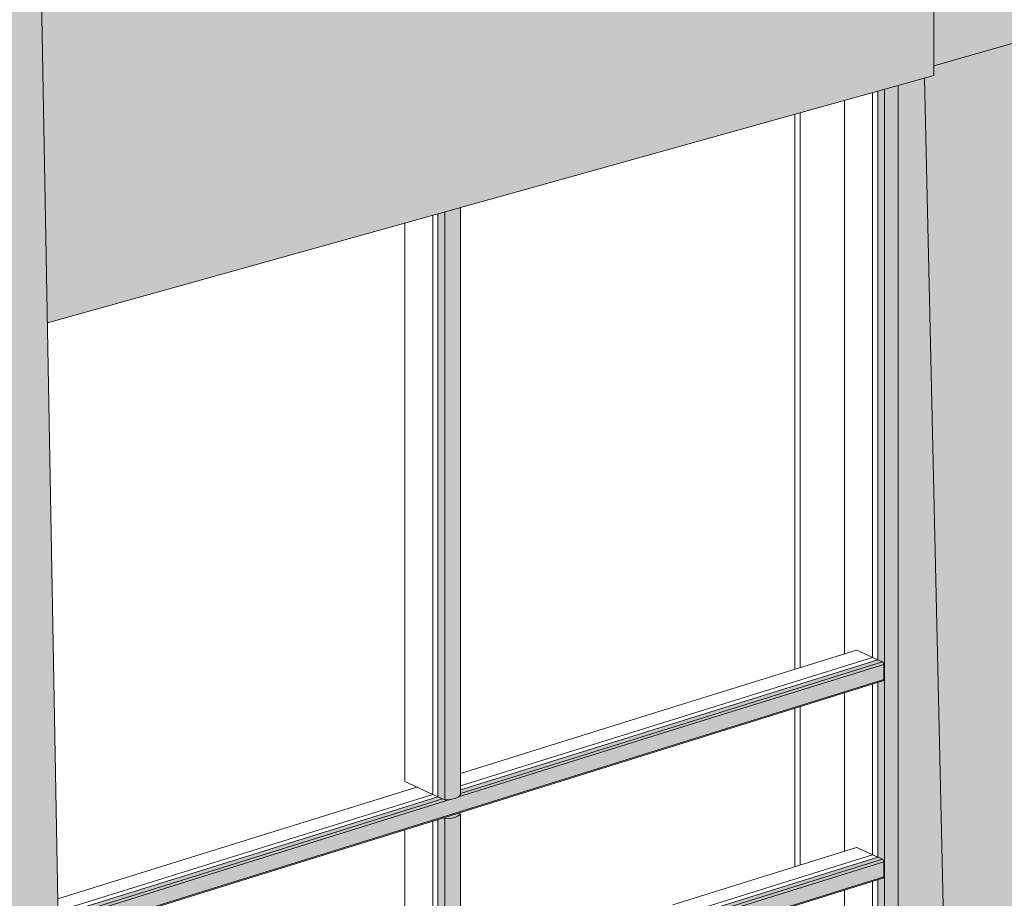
# Model space of a CAD drawing. Header units: millimetres. Extents: x -8357841 to -8326977, y -719205 to 18175.
# Tile 7 of 35: x -8339282 to -8336859, y -715760 to -713599. Entities that reach past the tile are written whole.
import ezdxf

# ---------------------------------------------------------------- set-up
doc = ezdxf.new("R2010")
doc.units = ezdxf.units.MM
for name, color, linetype, lineweight in [('Импосты витража', 7, 'Continuous', 18), ('Обобщенные модели', 7, 'Continuous', 18), ('Панели витража', 7, 'Continuous', 18)]:
    doc.layers.add(name, color=color, linetype=linetype, lineweight=lineweight)

# ---------------------------------------------------------------- blocks, each defined once
blk = doc.blocks.new('Корп 1_Кассеты трапецевидные - Корп 1_Кассеты трапецевидные_Цвет 4-21129533-Корпус 2_ Фрагмент 1')
at = {"layer": 'Обобщенные модели', "true_color": 0xcbd0cc}
for points in [[(-9256565.5, -713122), (-9254686.4, -712597.7), (-9254845.1, -712524.5), (-9256565.5, -713061.5), (-9256565.5, -713101.2)], [(-9256866.7, -714344.1), (-9254686.4, -713735.8), (-9254686.4, -712597.7), (-9256565.5, -713122), (-9256565.5, -713125), (-9256927.5, -713237.9), (-9256886.2, -713256.9), (-9256868.7, -714235.8)]]:
    blk.add_hatch(color=254, dxfattribs=at).paths.add_polyline_path(points)
at = {"layer": 'Обобщенные модели'}
for p, q in [((-9254845.1, -712524.5), (-9256565.6, -713060.7)), ((-9254843.9, -712525.1), (-9254845.1, -712524.5)), ((-9254686.4, -712597.7), (-9254843.9, -712525.1)), ((-9256565.5, -713122), (-9254686.4, -712597.7)), ((-9254686.4, -712597.7), (-9254686.4, -713735.8)), ((-9254686.4, -713735.8), (-9256866.7, -714344.1))]:
    blk.add_line(p, q, dxfattribs=at)
blk = doc.blocks.new('Корп 1_Кассеты трапецевидные - Корп 1_Кассеты трапецевидные_Цвет 3-21129535-Корпус 2_ Фрагмент 1')
at = {"layer": 'Обобщенные модели', "true_color": 0x5d6970}
blk.add_hatch(color=251, dxfattribs=at).paths.add_polyline_path([(-9254686.4, -713711.9), (-9251911.1, -712920), (-9251911.1, -711781.9), (-9253627.4, -712271.6), (-9253626.4, -712303.6), (-9254615.3, -712611.8), (-9254693.3, -712575.8), (-9254710.4, -712580.7), (-9254710.4, -712586.7), (-9254686.4, -712597.7), (-9254686.4, -713689.2)])
at = {"layer": 'Обобщенные модели'}
blk.add_line((-9251911.1, -712920), (-9254686.4, -713711.9), dxfattribs=at)
blk = doc.blocks.new('Корп 1_Кассеты трапецевидные - Корп 1_Кассеты трапецевидные_Цвет 2-21122006-Корпус 2_ Фрагмент 1')
at = {"layer": 'Обобщенные модели', "true_color": 0x51565c}
for points in [[(-9254615.3, -717878.5), (-9253626.4, -717570.3), (-9253720.5, -713436.3), (-9254686.4, -713711.9), (-9254686.4, -713735.8), (-9254709.4, -713742.3), (-9254617.3, -717790)], [(-9254615.3, -717878.5), (-9254709.4, -713742.3), (-9254774.1, -713760.3), (-9254774.1, -717805.2), (-9254710.6, -717834.5)]]:
    blk.add_hatch(color=251, dxfattribs=at).paths.add_polyline_path(points)
at = {"layer": 'Обобщенные модели'}
for p, q in [((-9253720.5, -713436.3), (-9253626.4, -717570.3)), ((-9254615.3, -717878.5), (-9254709.4, -713742.3)), ((-9254774.1, -713760.3), (-9254774.1, -717805.2)), ((-9253626.4, -717570.3), (-9254615.3, -717878.5)), ((-9254774.1, -717805.2), (-9254772.8, -717805.8)), ((-9254772.8, -717805.8), (-9254615.3, -717878.5))]:
    blk.add_line(p, q, dxfattribs=at)
blk = doc.blocks.new('Корп 1_Кассеты трапецевидные - Корп 1_Кассеты трапецевидные_Цвет 2-21114884-Корпус 2_ Фрагмент 1')
at = {"layer": 'Обобщенные модели', "true_color": 0x51565c}
blk.add_hatch(color=251, dxfattribs=at).paths.add_polyline_path([(-9257710.3, -718850.5), (-9256790.9, -718564), (-9256886.2, -713256.9), (-9257805.6, -713543.5), (-9257805.3, -713559.6), (-9257792.1, -713565.7), (-9257792.1, -714296.4), (-9257712.6, -718723.2)])
at = {"layer": 'Обобщенные модели'}
blk.add_line((-9256886.2, -713256.9), (-9256790.9, -718564), dxfattribs=at)
blk = doc.blocks.new('Панель_Стеклопакет_Агрисовгаз - Панель_Стеклопакет_Агрисовгаз-21032052-Корпус 2_ Фрагмент 1')
at = {"layer": 'Панели витража', "color": 250, "true_color": 0x212527}
for p, q in [((-9255918.6, -715570.2), (-9255918.6, -715990.5)), ((-9255918.6, -715990.5), (-9256832, -716275.2)), ((-9255918.6, -715990.5), (-9255905.9, -715996.3))]:
    blk.add_line(p, q, dxfattribs=at)
at = {"layer": 'Панели витража'}
for p, q in [((-9255905.9, -715996.3), (-9255905.9, -715566.3)), ((-9256831.9, -716284.9), (-9255905.9, -715996.3))]:
    blk.add_line(p, q, dxfattribs=at)
blk = doc.blocks.new('Панель_Стеклопакет_Агрисовгаз - Панель_Стеклопакет_Агрисовгаз-21032073-Корпус 2_ Фрагмент 1')
at = {"layer": 'Панели витража', "color": 250, "true_color": 0x212527}
for p, q in [((-9254836.8, -715233), (-9254836.8, -715653.3)), ((-9254836.8, -715653.3), (-9255850.8, -715969.3)), ((-9254836.8, -715653.3), (-9254824.1, -715659.2))]:
    blk.add_line(p, q, dxfattribs=at)
at = {"layer": 'Панели витража'}
for p, q in [((-9254824.1, -715659.2), (-9254824.1, -715229.1)), ((-9255850.8, -715979.2), (-9254824.1, -715659.2))]:
    blk.add_line(p, q, dxfattribs=at)
blk = doc.blocks.new('Панель_Стеклопакет_Агрисовгаз - Панель_Стеклопакет_Агрисовгаз-21032053-Корпус 2_ Фрагмент 1')
at = {"layer": 'Панели витража', "color": 250, "true_color": 0x212527}
for p, q in [((-9255918.6, -714079.6), (-9255918.6, -715504.7)), ((-9255918.6, -715504.7), (-9256840.7, -715792.1)), ((-9255918.6, -715504.7), (-9255905.9, -715510.6))]:
    blk.add_line(p, q, dxfattribs=at)
at = {"layer": 'Панели витража'}
for p, q in [((-9255905.9, -715510.6), (-9255905.9, -714076.1)), ((-9256840.5, -715801.9), (-9255905.9, -715510.6))]:
    blk.add_line(p, q, dxfattribs=at)
blk = doc.blocks.new('Панель_Стеклопакет_Агрисовгаз - Панель_Стеклопакет_Агрисовгаз-21032074-Корпус 2_ Фрагмент 1')
at = {"layer": 'Панели витража', "color": 250, "true_color": 0x212527}
for p, q in [((-9254836.8, -713777.8), (-9254836.8, -715167.5)), ((-9254836.8, -715167.5), (-9255850.8, -715483.6)), ((-9254836.8, -715167.5), (-9254824.1, -715173.4))]:
    blk.add_line(p, q, dxfattribs=at)
at = {"layer": 'Панели витража'}
for p, q in [((-9254824.1, -715173.4), (-9254824.1, -713774.3)), ((-9255850.8, -715493.4), (-9254824.1, -715173.4))]:
    blk.add_line(p, q, dxfattribs=at)
blk = doc.blocks.new('Прямоугольный импост - Стойка_90103-20977952-Корпус 2_ Фрагмент 1')
at = {"layer": 'Импосты витража', "true_color": 0x373f43}
for points in [[(-9254807.6, -717818.1), (-9254807.6, -715689.9), (-9254809.5, -715689), (-9254809.9, -715709.7), (-9254811.9, -715711.1), (-9254824.1, -715714.9), (-9254824.1, -717764.2), (-9254811.1, -717770.8), (-9254809.6, -717774.3), (-9254809.5, -717783.4), (-9254809.9, -717814.7), (-9254810.4, -717816.8), (-9254809.5, -717817.2)], [(-9254807.6, -717818.1), (-9254790.1, -717816.5), (-9254782.6, -717814.7), (-9254772.8, -717810), (-9254769.9, -717807.2), (-9254774.1, -717805.2), (-9254774.1, -715682.7), (-9254776.3, -715684.1), (-9254782.6, -715686.5), (-9254793, -715688.8), (-9254807.6, -715689.9), (-9254807.6, -717816.9)]]:
    blk.add_hatch(color=149, dxfattribs=at).paths.add_polyline_path(points)
at = {"layer": 'Импосты витража'}
for q in [(-9254807.6, -715689.9), (-9254812.2, -717816)]:
    blk.add_line((-9254807.6, -717818.1), q, dxfattribs=at)
at = {"layer": 'Импосты витража', "color": 250, "true_color": 0x212527}
for p, q in [((-9254905.8, -715740.3), (-9254905.8, -717749.7)), ((-9254905.7, -715740.2), (-9254905.7, -717749.6))]:
    blk.add_line(p, q, dxfattribs=at)
at = {"layer": 'Импосты витража'}
blk.add_polyline3d([(-9254769.7, -717807.2, 0), (-9254771.7, -717809.3, 0), (-9254776.3, -717812.2, 0), (-9254782.6, -717814.7, 0), (-9254790.1, -717816.5, 0), (-9254798.6, -717817.7, 0), (-9254807.6, -717818.1, 0)], dxfattribs=at)
blk = doc.blocks.new('Прямоугольный импост - Стойка_90103-20978115-Корпус 2_ Фрагмент 1')
at = {"layer": 'Импосты витража', "true_color": 0x373f43}
for points in [[(-9254807.6, -715689.9), (-9254807.6, -715204.1), (-9254809.5, -715204.1), (-9254809.9, -715223.9), (-9254811.9, -715225.3), (-9254824.1, -715229.1), (-9254824.1, -715659.2), (-9254811.1, -715665.8), (-9254809.6, -715669.3), (-9254809.5, -715670.5), (-9254809.5, -715689)], [(-9254807.6, -715689.9), (-9254790.1, -715688.4), (-9254782.6, -715686.5), (-9254774.1, -715682.7), (-9254774.1, -715196.9), (-9254776.3, -715198.3), (-9254782.6, -715200.8), (-9254793, -715203), (-9254807.6, -715204.1), (-9254807.6, -715689.5)]]:
    blk.add_hatch(color=149, dxfattribs=at).paths.add_polyline_path(points)
at = {"layer": 'Импосты витража'}
blk.add_line((-9254807.6, -715689.9), (-9254807.6, -715204.1), dxfattribs=at)
at = {"layer": 'Импосты витража', "color": 250, "true_color": 0x212527}
for p, q in [((-9254905.8, -715254.5), (-9254905.8, -715644.5)), ((-9254905.7, -715254.5), (-9254905.7, -715644.6))]:
    blk.add_line(p, q, dxfattribs=at)
blk = doc.blocks.new('Прямоугольный импост - Стойка_90103-20982227-Корпус 2_ Фрагмент 1')
at = {"layer": 'Импосты витража', "true_color": 0x373f43}
for points in [[(-9254807.6, -715204.1), (-9254790.1, -715202.6), (-9254782.6, -715200.8), (-9254774.1, -715196.9), (-9254774.1, -713760.3), (-9254807.6, -713769.7), (-9254807.6, -715158.9)], [(-9254807.6, -715204.1), (-9254807.6, -713769.7), (-9254824.1, -713774.3), (-9254824.1, -715173.4), (-9254811.1, -715180), (-9254809.6, -715183.5), (-9254809.5, -715184.8), (-9254809.5, -715203.3)]]:
    blk.add_hatch(color=149, dxfattribs=at).paths.add_polyline_path(points)
at = {"layer": 'Импосты витража'}
blk.add_line((-9254807.6, -715204.1), (-9254807.6, -713769.7), dxfattribs=at)
at = {"layer": 'Импосты витража', "color": 250, "true_color": 0x212527}
for p, q in [((-9254905.8, -713797), (-9254905.8, -715158.8)), ((-9254905.7, -713797), (-9254905.7, -715158.8))]:
    blk.add_line(p, q, dxfattribs=at)
blk = doc.blocks.new('Прямоугольный импост - Ригель_90202-21032047-Корпус 2_ Фрагмент 1')
at = {"layer": 'Импосты витража', "true_color": 0x373f43}
for points in [[(-9256840.4, -715810.6), (-9256485.4, -715700), (-9256496.8, -715694.7), (-9256840.5, -715801.9)], [(-9256840.3, -715817.7), (-9256482.2, -715706.1), (-9256483.1, -715702.4), (-9256485.4, -715700), (-9256840.4, -715811.4), (-9256840.3, -715816.7)], [(-9256839.6, -715854.5), (-9256482.2, -715743.1), (-9256482.6, -715706.2), (-9256840.3, -715817.7), (-9256839.7, -715847.9)], [(-9256839.5, -715857.2), (-9256482.6, -715745.2), (-9256482.6, -715743.2), (-9256839.6, -715854.7), (-9256839.5, -715857.1)]]:
    blk.add_hatch(color=149, dxfattribs=at).paths.add_polyline_path(points)
at = {"layer": 'Импосты витража', "color": 250, "true_color": 0x212527}
blk.add_line((-9256548.7, -715670.8), (-9256841.3, -715762), dxfattribs=at)
at = {"layer": 'Импосты витража'}
for p, q in [((-9256840.4, -715810.6), (-9256485.4, -715700)), ((-9256840.3, -715817.7), (-9256482.2, -715706.1)), ((-9256839.6, -715854.5), (-9256482.2, -715743.1)), ((-9256839.5, -715857.3), (-9256483.9, -715746.4))]:
    blk.add_line(p, q, dxfattribs=at)
blk = doc.blocks.new('Прямоугольный импост - Ригель_90202-21032069-Корпус 2_ Фрагмент 1')
at = {"layer": 'Импосты витража', "true_color": 0x373f43}
for points in [[(-9255850.8, -715502.2), (-9255264.6, -715319.5), (-9255276.1, -715314.3), (-9255850.8, -715493.4), (-9255850.8, -715498.5)], [(-9255872, -715552.9), (-9255261.5, -715362.6), (-9255261.5, -715325.6), (-9255858.1, -715512.3), (-9255867.3, -715515.5), (-9255872, -715516.7), (-9255872, -715552.4)], [(-9255855.8, -715510.9), (-9255261.5, -715325.6), (-9255262.4, -715321.9), (-9255264.6, -715319.5), (-9255850.8, -715503), (-9255851.4, -715506.9), (-9255855, -715510.4)], [(-9255873.6, -715556.2), (-9255261.9, -715364.7), (-9255261.9, -715362.8), (-9255872, -715552.9), (-9255872.9, -715555.8)]]:
    blk.add_hatch(color=149, dxfattribs=at).paths.add_polyline_path(points)
at = {"layer": 'Импосты витража', "color": 250, "true_color": 0x212527}
blk.add_line((-9255328, -715290.4), (-9255850.8, -715453.3), dxfattribs=at)
at = {"layer": 'Импосты витража'}
for p, q in [((-9255855.8, -715510.9), (-9255261.5, -715325.6)), ((-9255850.8, -715502.2), (-9255264.6, -715319.5)), ((-9255872, -715552.9), (-9255261.5, -715362.6)), ((-9255873.7, -715556.2), (-9255263.2, -715365.9))]:
    blk.add_line(p, q, dxfattribs=at)
blk = doc.blocks.new('Прямоугольный импост - Стойка_90103-20978867-Корпус 2_ Фрагмент 1')
at = {"layer": 'Импосты витража', "true_color": 0x373f43}
for points in [[(-9255889.4, -715564.4), (-9255872, -715562.9), (-9255864.4, -715561.1), (-9255854.4, -715556.2), (-9255852.2, -715554.1), (-9255850.8, -715552.4), (-9255855.1, -715550.4), (-9255893.7, -715562.5)], [(-9255889.4, -716050.2), (-9255872, -716048.7), (-9255864.4, -716046.8), (-9255858.1, -716044.4), (-9255853.5, -716041.4), (-9255850.8, -716038.2), (-9255851.2, -715552.9), (-9255854.4, -715556.2), (-9255858.1, -715558.6), (-9255867.3, -715561.8), (-9255880, -715564), (-9255889.4, -715564.4), (-9255889.4, -716045.2)], [(-9255889.4, -716050.2), (-9255889.4, -715564.4), (-9255893.7, -715562.5), (-9255905.9, -715566.3), (-9255905.9, -715996.3), (-9255892.9, -716003), (-9255891.4, -716006.5), (-9255891.3, -716017.6), (-9255891.8, -716046.8), (-9255892.3, -716048.9), (-9255891.3, -716049.3)]]:
    blk.add_hatch(color=149, dxfattribs=at).paths.add_polyline_path(points)
at = {"layer": 'Импосты витража'}
for p, q in [((-9255850.8, -715552.4), (-9255855.4, -715550.3)), ((-9255850.8, -715552.4), (-9255850.8, -716038.2)), ((-9255894, -715562.3), (-9255889.4, -715564.4)), ((-9255889.4, -716050.2), (-9255889.4, -715564.4)), ((-9255889.4, -716050.2), (-9255893, -716048.6))]:
    blk.add_line(p, q, dxfattribs=at)
at = {"layer": 'Импосты витража', "color": 250, "true_color": 0x212527}
for p, q in [((-9255987.6, -715591.7), (-9255987.6, -715981.8)), ((-9255987.5, -715591.6), (-9255987.5, -715981.8))]:
    blk.add_line(p, q, dxfattribs=at)
at = {"layer": 'Импосты витража'}
for points in [[(-9255889.4, -715564.4, 0), (-9255880.5, -715564.1, 0), (-9255872, -715562.9, 0), (-9255864.4, -715561.1, 0), (-9255858.1, -715558.6, 0), (-9255853.5, -715555.7, 0), (-9255850.8, -715552.4, 0)], [(-9255850.8, -716038.2, 0), (-9255853.5, -716041.4, 0), (-9255858.1, -716044.4, 0), (-9255864.4, -716046.8, 0), (-9255872, -716048.7, 0), (-9255880.5, -716049.8, 0), (-9255889.4, -716050.2, 0)]]:
    blk.add_polyline3d(points, dxfattribs=at)
blk = doc.blocks.new('Прямоугольный импост - Стойка_90103-20982224-Корпус 2_ Фрагмент 1')
at = {"layer": 'Импосты витража', "true_color": 0x373f43}
for points in [[(-9255889.4, -715518.2), (-9255889.4, -714071.5), (-9255905.9, -714076.1), (-9255905.9, -715510.6), (-9255891.3, -715517.3)], [(-9255889.4, -715518.2), (-9255872, -715516.7), (-9255864.4, -715514.8), (-9255855, -715510.4), (-9255852.9, -715508.7), (-9255850.8, -715505.3), (-9255851, -714060.7), (-9255889.4, -714071.5), (-9255889.4, -715517.3)]]:
    blk.add_hatch(color=149, dxfattribs=at).paths.add_polyline_path(points)
at = {"layer": 'Импосты витража'}
for p, q in [((-9255889.4, -715518.2), (-9255889.4, -714071.5)), ((-9255850.8, -714060.7), (-9255850.8, -715506.1)), ((-9255889.4, -715518.2), (-9255905.9, -715510.6))]:
    blk.add_line(p, q, dxfattribs=at)
at = {"layer": 'Импосты витража', "color": 250, "true_color": 0x212527}
for p, q in [((-9255987.6, -714098.9), (-9255987.6, -715472.8)), ((-9255987.5, -714098.8), (-9255987.5, -715472.9)), ((-9255905.9, -715510.6), (-9255987.5, -715472.9))]:
    blk.add_line(p, q, dxfattribs=at)
blk.add_polyline3d([(-9255987.5, -715472.9, 0), (-9255987.6, -715472.9, 0), (-9255987.6, -715472.8, 0), (-9255987.6, -715472.8, 0)], dxfattribs=at)
at = {"layer": 'Импосты витража'}
blk.add_polyline3d([(-9255850.8, -715506.1, 0), (-9255853.5, -715509.4, 0), (-9255858.1, -715512.3, 0), (-9255864.4, -715514.8, 0), (-9255872, -715516.7, 0), (-9255880.5, -715517.8, 0), (-9255889.4, -715518.2, 0)], dxfattribs=at)
blk = doc.blocks.new('Прямоугольный импост - Ригель_90202-21032050-Корпус 2_ Фрагмент 1')
at = {"layer": 'Импосты витража', "true_color": 0x373f43}
for points in [[(-9256485.4, -715700), (-9255894.5, -715515.8), (-9255905.9, -715510.6), (-9256496.8, -715694.7)], [(-9256482.2, -715706.1), (-9255880.5, -715517.8), (-9255890.6, -715517.7), (-9255894.7, -715515.9), (-9256484.5, -715700.5), (-9256482.6, -715703.6), (-9256482.3, -715704.8)], [(-9256482.2, -715743.1), (-9255872, -715552.4), (-9255872, -715516.7), (-9255880, -715518.4), (-9256482.2, -715706.1), (-9256482.2, -715736.4)], [(-9256483.8, -715746.4), (-9255872.4, -715555), (-9255872.4, -715553.1), (-9256482.2, -715743.1), (-9256483.1, -715745.9)]]:
    blk.add_hatch(color=149, dxfattribs=at).paths.add_polyline_path(points)
at = {"layer": 'Импосты витража', "color": 250, "true_color": 0x212527}
blk.add_line((-9255955.7, -715486), (-9256548.7, -715670.8), dxfattribs=at)
at = {"layer": 'Импосты витража'}
for p, q in [((-9256485.4, -715700), (-9255894.5, -715515.8)), ((-9256482.2, -715706.1), (-9255876.3, -715517.2)), ((-9256483.9, -715746.4), (-9255873.7, -715556.2)), ((-9256482.2, -715743.1), (-9255872, -715552.9))]:
    blk.add_line(p, q, dxfattribs=at)
blk = doc.blocks.new('Панель_Стеклопакет_Агрисовгаз - Панель_Стеклопакет_Агрисовгаз-V104-Корпус 2_ Фрагмент 1')
at = {"layer": 'Панели витража', "color": 250, "true_color": 0x212527}
for p, q in [((-9254836.8, -715718.8), (-9254836.8, -717758.3)), ((-9254836.8, -717758.3), (-9255240.3, -717884.1)), ((-9254836.8, -717758.3), (-9254824.1, -717764.2))]:
    blk.add_line(p, q, dxfattribs=at)
at = {"layer": 'Панели витража'}
for p, q in [((-9254824.1, -717764.2), (-9254824.1, -715714.9)), ((-9255240.3, -717893.9), (-9254824.1, -717764.2))]:
    blk.add_line(p, q, dxfattribs=at)
blk = doc.blocks.new('Прямоугольный импост - Ригель_90202-21032071-Корпус 2_ Фрагмент 1')
at = {"layer": 'Импосты витража', "true_color": 0x373f43}
for points in [[(-9255264.6, -715805.3), (-9254812.7, -715664.4), (-9254824.1, -715659.2), (-9255276.1, -715800)], [(-9255261.5, -715811.4), (-9254809.5, -715670.5), (-9254810.4, -715666.8), (-9254812.7, -715664.4), (-9255263.8, -715805.8), (-9255261.9, -715808.9), (-9255261.6, -715810.1)], [(-9255261.5, -715848.4), (-9254809.5, -715707.5), (-9254809.5, -715670.5), (-9255261.5, -715811.4), (-9255261.5, -715847.9)], [(-9255263.1, -715851.7), (-9254809.9, -715709.7), (-9254809.9, -715707.7), (-9255261.5, -715848.4), (-9255262.4, -715851.3)]]:
    blk.add_hatch(color=149, dxfattribs=at).paths.add_polyline_path(points)
at = {"layer": 'Импосты витража', "color": 250, "true_color": 0x212527}
for p, q in [((-9254876, -715635.3), (-9255328, -715776.1)), ((-9254875.8, -715635.3), (-9254824.1, -715659.2))]:
    blk.add_line(p, q, dxfattribs=at)
at = {"layer": 'Импосты витража'}
for p, q in [((-9255264.6, -715805.3), (-9254812.7, -715664.4)), ((-9255261.5, -715811.4), (-9254809.5, -715670.5)), ((-9254824.1, -715659.2), (-9254812.7, -715664.4)), ((-9254809.5, -715670.5), (-9254809.5, -715707.5)), ((-9255263.2, -715851.7), (-9254811.2, -715710.9)), ((-9255261.5, -715848.4), (-9254809.5, -715707.5))]:
    blk.add_line(p, q, dxfattribs=at)
at = {"layer": 'Импосты витража', "color": 250, "true_color": 0x212527}
blk.add_polyline3d([(-9254876, -715635.3, 0), (-9254875.9, -715635.3, 0), (-9254875.8, -715635.3, 0)], dxfattribs=at)
at = {"layer": 'Импосты витража'}
for points in [[(-9254812.7, -715664.4, 0), (-9254811.9, -715665, 0), (-9254811.1, -715665.8, 0), (-9254810.4, -715666.8, 0), (-9254809.9, -715668, 0), (-9254809.6, -715669.3, 0), (-9254809.5, -715670.5, 0)], [(-9254809.5, -715707.5, 0), (-9254809.6, -715708.7, 0), (-9254809.9, -715709.7, 0), (-9254810.4, -715710.4, 0), (-9254811.1, -715710.8, 0)]]:
    blk.add_polyline3d(points, dxfattribs=at)
blk = doc.blocks.new('Прямоугольный импост - Ригель_90202-21032072-Корпус 2_ Фрагмент 1')
at = {"layer": 'Импосты витража', "true_color": 0x373f43}
for points in [[(-9255264.6, -715319.5), (-9254812.7, -715178.7), (-9254824.1, -715173.4), (-9255276.1, -715314.3)], [(-9255261.5, -715325.6), (-9254809.5, -715184.8), (-9254810.4, -715181.1), (-9254812.7, -715178.7), (-9255263.8, -715320.1), (-9255261.9, -715323.1), (-9255261.6, -715324.4)], [(-9255261.5, -715362.6), (-9254809.5, -715221.8), (-9254809.5, -715184.8), (-9255261.5, -715325.6), (-9255261.5, -715356)], [(-9255263.1, -715365.9), (-9254809.9, -715223.9), (-9254809.5, -715221.8), (-9255261.5, -715362.6), (-9255262.4, -715365.5)]]:
    blk.add_hatch(color=149, dxfattribs=at).paths.add_polyline_path(points)
at = {"layer": 'Импосты витража', "color": 250, "true_color": 0x212527}
for p, q in [((-9254876, -715149.5), (-9255328, -715290.4)), ((-9254875.8, -715149.5), (-9254824.1, -715173.4))]:
    blk.add_line(p, q, dxfattribs=at)
at = {"layer": 'Импосты витража'}
for p, q in [((-9255264.6, -715319.5), (-9254812.7, -715178.7)), ((-9255261.5, -715325.6), (-9254809.5, -715184.8)), ((-9254824.1, -715173.4), (-9254812.7, -715178.7)), ((-9254809.5, -715184.8), (-9254809.5, -715221.8)), ((-9255263.2, -715365.9), (-9254811.2, -715225.1)), ((-9255261.5, -715362.6), (-9254809.5, -715221.8))]:
    blk.add_line(p, q, dxfattribs=at)
at = {"layer": 'Импосты витража', "color": 250, "true_color": 0x212527}
blk.add_polyline3d([(-9254876, -715149.5, 0), (-9254875.9, -715149.5, 0), (-9254875.8, -715149.5, 0)], dxfattribs=at)
at = {"layer": 'Импосты витража'}
for points in [[(-9254812.7, -715178.7, 0), (-9254811.9, -715179.2, 0), (-9254811.1, -715180, 0), (-9254810.4, -715181.1, 0), (-9254809.9, -715182.2, 0), (-9254809.6, -715183.5, 0), (-9254809.5, -715184.8, 0)], [(-9254809.5, -715221.8, 0), (-9254809.6, -715222.9, 0), (-9254809.9, -715223.9, 0), (-9254810.4, -715224.6, 0), (-9254811.1, -715225, 0)]]:
    blk.add_polyline3d(points, dxfattribs=at)

msp = doc.modelspace()

# ---------------------------------------------------------------- linework, layer by layer
at = {"layer": 'Обобщенные модели', "color": 250, "true_color": 0x212527}
for p, q in [((-8337374.6, -715196.9), (-8337374.6, -713831.1)), ((-8337361.9, -715193), (-8337361.9, -713827.6)), ((-8337361.9, -715193), (-8337361.9, -713827.6)), ((-8337374.6, -715682.7), (-8337374.6, -715292.4)), ((-8337361.9, -715678.7), (-8337361.9, -715288.4)), ((-8337361.9, -715678.7), (-8337361.9, -715288.4))]:
    msp.add_line(p, q, dxfattribs=at)

# ---------------------------------------------------------------- block references
at = {"layer": 'Импосты витража', "color": 250, "true_color": 0x212527}
for name in ['Прямоугольный импост - Стойка_90103-20982227-Корпус 2_ Фрагмент 1', 'Прямоугольный импост - Стойка_90103-20978115-Корпус 2_ Фрагмент 1', 'Прямоугольный импост - Стойка_90103-20977952-Корпус 2_ Фрагмент 1']:
    msp.add_blockref(name, (917653.3, 0), dxfattribs=at)
at = {"layer": 'Импосты витража'}
for name in ['Прямоугольный импост - Стойка_90103-20982224-Корпус 2_ Фрагмент 1', 'Прямоугольный импост - Ригель_90202-21032072-Корпус 2_ Фрагмент 1', 'Прямоугольный импост - Ригель_90202-21032069-Корпус 2_ Фрагмент 1', 'Прямоугольный импост - Ригель_90202-21032050-Корпус 2_ Фрагмент 1', 'Прямоугольный импост - Стойка_90103-20978867-Корпус 2_ Фрагмент 1', 'Прямоугольный импост - Ригель_90202-21032071-Корпус 2_ Фрагмент 1', 'Прямоугольный импост - Ригель_90202-21032047-Корпус 2_ Фрагмент 1']:
    msp.add_blockref(name, (917653.3, 0), dxfattribs=at)
at = {"layer": 'Обобщенные модели'}
for name in ['Корп 1_Кассеты трапецевидные - Корп 1_Кассеты трапецевидные_Цвет 3-21129535-Корпус 2_ Фрагмент 1', 'Корп 1_Кассеты трапецевидные - Корп 1_Кассеты трапецевидные_Цвет 4-21129533-Корпус 2_ Фрагмент 1', 'Корп 1_Кассеты трапецевидные - Корп 1_Кассеты трапецевидные_Цвет 2-21114884-Корпус 2_ Фрагмент 1', 'Корп 1_Кассеты трапецевидные - Корп 1_Кассеты трапецевидные_Цвет 2-21122006-Корпус 2_ Фрагмент 1']:
    msp.add_blockref(name, (917653.3, 0), dxfattribs=at)
at = {"layer": 'Панели витража', "color": 250, "true_color": 0x212527}
for name in ['Панель_Стеклопакет_Агрисовгаз - Панель_Стеклопакет_Агрисовгаз-21032074-Корпус 2_ Фрагмент 1', 'Панель_Стеклопакет_Агрисовгаз - Панель_Стеклопакет_Агрисовгаз-21032053-Корпус 2_ Фрагмент 1', 'Панель_Стеклопакет_Агрисовгаз - Панель_Стеклопакет_Агрисовгаз-21032073-Корпус 2_ Фрагмент 1', 'Панель_Стеклопакет_Агрисовгаз - Панель_Стеклопакет_Агрисовгаз-21032052-Корпус 2_ Фрагмент 1', 'Панель_Стеклопакет_Агрисовгаз - Панель_Стеклопакет_Агрисовгаз-V104-Корпус 2_ Фрагмент 1']:
    msp.add_blockref(name, (917653.3, 0), dxfattribs=at)

doc.saveas('drawing.dxf')
